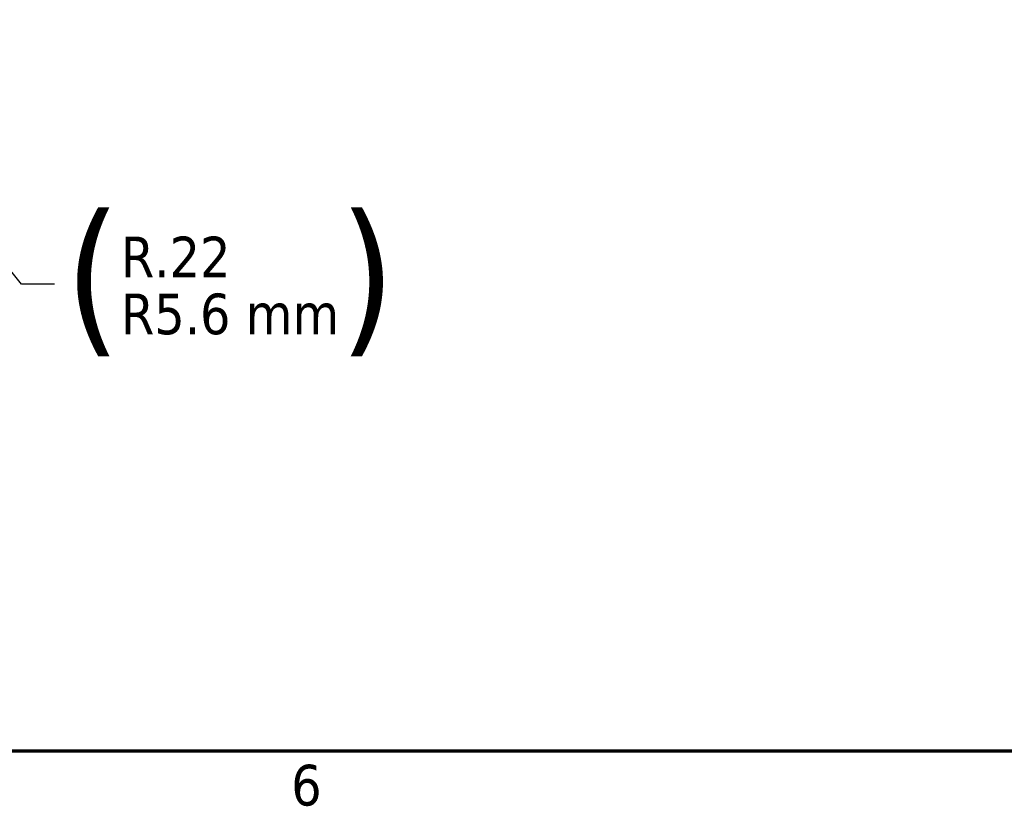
# Model space of a CAD drawing. Header units: inches. Extents: x 1 to 203, y 4 to 128.
# Tile 14 of 127: x 59 to 76, y 5 to 19. Entities that reach past the tile are written whole.
import ezdxf

# ---------------------------------------------------------------- set-up
doc = ezdxf.new("R2010")
doc.units = ezdxf.units.IN
doc.header["$LTSCALE"] = 6
doc.header["$MEASUREMENT"] = 0
doc.layers.add('Border (ANSI)', color=7, linetype='Continuous', lineweight=70)
doc.layers.add('Dimension (ANSI)', color=7, linetype='Continuous', lineweight=25)
doc.styles.add('Dimension Text', font='tahoma.ttf')
doc.dimstyles.new('Dual Dimension', dxfattribs={"dimscale": 6, "dimtxt": 0.12, "dimasz": 0.098425, "dimexe": 0.125, "dimexo": 0.0625, "dimgap": 0.031496, "dimtad": 0, "dimtih": 1, "dimtoh": 1, "dimrnd": 1e-08, "dimzin": 4, "dimdsep": 46, "dimtxsty": 'Dimension Text', "dimcen": 0.09, "dimdle": 0.393701, "dimclrd": 256, "dimclre": 256, "dimclrt": 256, "dimadec": 0, "dimazin": 1, "dimtfac": 1, "dimtofl": 0, "dimtmove": 0, "dimatfit": 3, "dimfxl": 1, "dimtolj": 1, "dimtzin": 4, "dimlwd": -1, "dimlwe": -1, "dimarcsym": 0})

# ---------------------------------------------------------------- blocks, each defined once
blk = doc.blocks.new('Borders Default Border')
at = {"layer": 'Border (ANSI)', "flags": 128}
blk.add_lwpolyline([(0.5, 1), (0.5, 21), (33.5, 21), (33.5, 1), (0.5, 1)], dxfattribs=at)
at = {"layer": 'Border (ANSI)', "insert": (10.5867, 0.8375), "char_height": 0.12, "attachment_point": 7, "style": 'Dimension Text'}
blk.add_mtext('6', dxfattribs=at)
blk = doc.blocks.new('*D16')
at = {"layer": 'Defpoints', "color": 0, "transparency": 16777216}
for p in [(55.198, 18.731), (55.334, 18.56)]:
    blk.add_point(p, dxfattribs=at)
at = {"layer": 'Dimension (ANSI)', "transparency": 16777216}
for p, q in [((58.741, 14.268), (55.701, 18.097)), ((59.331, 14.268), (58.741, 14.268))]:
    blk.add_line(p, q, dxfattribs=at)
blk.add_solid([(55.778, 18.159), (55.624, 18.036), (55.334, 18.56)], dxfattribs=at)
at = {"layer": 'Dimension (ANSI)', "transparency": 16777216, "insert": (62.438, 14.268), "char_height": 0.72, "attachment_point": 5, "style": 'Dimension Text'}
blk.add_mtext('\\A1;{\\H3.0x;(}\\SR.22^ R5.6 mm;{\\H3.0x;)}', dxfattribs=at)

msp = doc.modelspace()

# ---------------------------------------------------------------- block references
at = {"xscale": 6, "yscale": 6, "zscale": 6}
msp.add_blockref('Borders Default Border', (0, 0), dxfattribs=at)

# ---------------------------------------------------------------- dimensions: what is measured, and where the dimension line sits
at = {"layer": 'Dimension (ANSI)'}
dim = msp.add_radius_dim(center=(55.198, 18.731), mpoint=(55.334, 18.56), text='{\\H3.0x;(}\\S<>^ R5.6 mm;{\\H3.0x;)}', dimstyle='Dual Dimension', override={"dimgap": 0.031496, "dimdec": 2, "dimlfac": 1, "dimpost": '\\X', "dimcen": 0, "dimtol": 0, "dimlim": 0, "dimtp": 0, "dimtm": 0, "dimtdec": 2}, dxfattribs=at)
dim.commit()
dim.dimension.update_dxf_attribs({"geometry": '*D16', "text_midpoint": (62.438, 14.268), "dimtype": 164})

doc.saveas('drawing.dxf')
